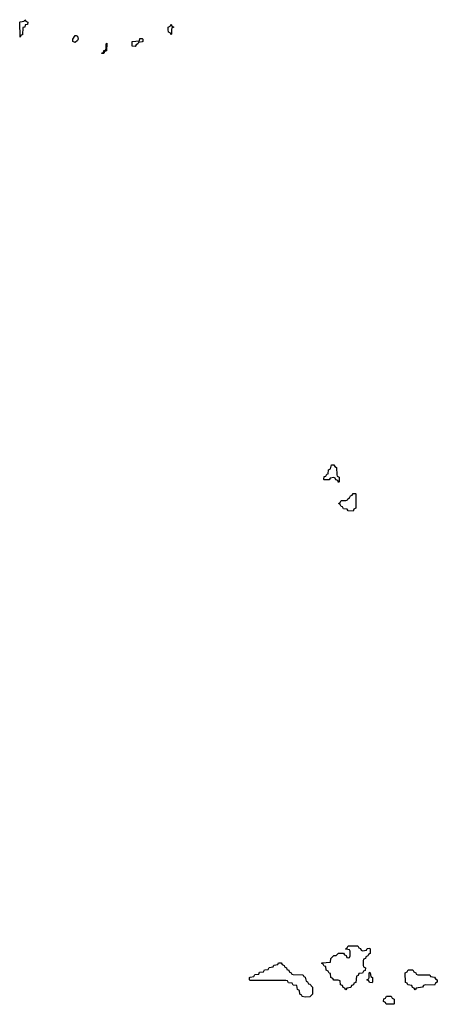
# Model space of a CAD drawing. Header units: inches. Extents: x 2112843 to 2323771, y 35243 to 209174.
# Tile 18 of 83: x 2190266 to 2193754, y 72226 to 80451. Entities that reach past the tile are written whole.
import ezdxf

# ---------------------------------------------------------------- set-up
doc = ezdxf.new("R2010")
doc.units = ezdxf.units.IN
doc.header["$MEASUREMENT"] = 0
doc.layers.add('C1097', color=7, linetype='Continuous')
doc.layers.add('C1098', color=7, linetype='Continuous')

msp = doc.modelspace()

# ---------------------------------------------------------------- linework, layer by layer
at = {"layer": 'C1097', "color": 6}
for points in [[(2192930, 76586), (2192922, 76602), (2192907.3, 76607.3), (2192902, 76622), (2192890, 76626), (2192858, 76622), (2192850, 76606), (2192810, 76606), (2192806, 76610), (2192810, 76634), (2192822, 76638), (2192830, 76654), (2192842, 76658), (2192846, 76690), (2192862, 76698), (2192870, 76732), (2192890, 76734), (2192898, 76718), (2192911.6, 76711.6), (2192914, 76650), (2192918, 76638), (2192934, 76630), (2192934, 76590)], [(2193050, 76346), (2193008.4, 76348.4), (2193002, 76362), (2192970, 76366), (2192962, 76382), (2192950, 76386), (2192942, 76402), (2192928, 76410), (2192942, 76418), (2192950, 76434), (2192990, 76434), (2193002, 76438), (2193006, 76450), (2193022, 76458), (2193030, 76474), (2193042, 76478), (2193050, 76494), (2193070, 76494), (2193074, 76490), (2193074, 76370), (2193058, 76362)], [(2193130, 72674), (2193162, 72678), (2193167.3, 72692.7), (2193190, 72694), (2193194, 72690), (2193194, 72650), (2193178, 72642), (2193174, 72630), (2193158, 72622), (2193154, 72610), (2193138, 72602), (2193134, 72590), (2193134, 72550), (2193138, 72538), (2193154, 72530), (2193152.7, 72507.3), (2193138, 72502), (2193130, 72486), (2193098, 72482), (2193092.7, 72467.3), (2193078, 72462), (2193072.7, 72407.3), (2193058, 72402), (2193052.7, 72387.3), (2193038, 72382), (2193032.7, 72367.3), (2192998, 72362), (2192990, 72346), (2192982, 72362), (2192967.3, 72367.3), (2192962, 72382), (2192946, 72390), (2192942, 72422), (2192927.3, 72427.3), (2192890, 72428), (2192882, 72442), (2192866, 72450), (2192862, 72482), (2192850, 72486), (2192842, 72502), (2192826, 72510), (2192822, 72542), (2192810, 72546), (2192802, 72562), (2192790, 72566), (2192788.4, 72571.6), (2192862, 72578), (2192866, 72610), (2192890, 72634), (2192910, 72634), (2192930, 72654), (2192970, 72654), (2192978, 72638), (2192992.7, 72632.7), (2192998, 72618), (2193010, 72614), (2193022, 72618), (2193026, 72630), (2193026, 72670), (2193022, 72682), (2192990, 72686), (2192986, 72690), (2193002, 72698), (2193010, 72714), (2193090, 72714), (2193098, 72698), (2193112.7, 72692.7), (2193118, 72678)], [(2192650, 72286), (2192626, 72290), (2192622, 72302), (2192606, 72310), (2192602, 72342), (2192586, 72350), (2192582, 72382), (2192550, 72386), (2192542, 72402), (2192510, 72406), (2192502, 72422), (2192490, 72426), (2192190, 72426), (2192186, 72430), (2192186, 72450), (2192190, 72454), (2192222, 72458), (2192230, 72474), (2192262, 72478), (2192270, 72494), (2192302, 72498), (2192310, 72514), (2192342, 72518), (2192350, 72534), (2192382, 72538), (2192390, 72554), (2192422, 72558), (2192428.4, 72571.6), (2192450, 72572), (2192458, 72558), (2192474, 72550), (2192478, 72538), (2192494, 72530), (2192498, 72518), (2192514, 72510), (2192518, 72498), (2192534, 72490), (2192538, 72478), (2192550, 72474), (2192627.3, 72472.7), (2192634, 72470), (2192638, 72458), (2192650, 72454), (2192658, 72418), (2192670, 72414), (2192678, 72398), (2192690, 72394), (2192711.3, 72370), (2192711.3, 72310), (2192690, 72288)], [(2193210, 72406), (2193187.3, 72407.3), (2193182, 72422), (2193166, 72430), (2193182, 72438), (2193186, 72450), (2193186, 72490), (2193190, 72494), (2193194, 72490), (2193198, 72458), (2193214, 72450), (2193214, 72410)], [(2193730, 72386), (2193652.7, 72387.3), (2193638, 72382), (2193630, 72368), (2193578, 72362), (2193570, 72346), (2193562, 72362), (2193547.3, 72367.3), (2193542, 72382), (2193508.4, 72388.4), (2193502, 72402), (2193488.4, 72408.4), (2193486, 72490), (2193502, 72498), (2193510, 72514), (2193550, 72514), (2193558, 72498), (2193574, 72490), (2193578, 72478), (2193592.7, 72472.7), (2193691.6, 72471.6), (2193698, 72458), (2193730, 72454), (2193738, 72438), (2193754, 72430), (2193754, 72410), (2193738, 72402)], [(2193390, 72226), (2193327.3, 72227.3), (2193322, 72242), (2193306, 72250), (2193307.3, 72272.7), (2193322, 72278), (2193330, 72294), (2193370, 72294), (2193378, 72278), (2193394, 72270), (2193394, 72230)]]:
    msp.add_lwpolyline(points, close=True, dxfattribs=at)
at = {"layer": 'C1098', "color": 6}
for points in [[(2190270, 80306), (2190266, 80430), (2190270, 80434), (2190302, 80438), (2190310, 80451.3), (2190318, 80438), (2190334, 80430), (2190332, 80410), (2190312.7, 80407.3), (2190310, 80388.7), (2190292.7, 80387.3), (2190290, 80326), (2190278, 80322)], [(2191530, 80326), (2191522, 80342), (2191510, 80346), (2191506, 80370), (2191506, 80390), (2191522, 80398), (2191530, 80414), (2191538, 80398), (2191554, 80390), (2191538, 80382), (2191534, 80370), (2191534, 80330)], [(2190730, 80262), (2190709.4, 80269.4), (2190709.2, 80290), (2190730, 80318), (2190738, 80318), (2190750, 80314), (2190754.8, 80290), (2190750, 80278)], [(2191230, 80228.7), (2191206, 80230), (2191206, 80270), (2191266, 80274), (2191270, 80294), (2191290, 80294), (2191294, 80290), (2191294, 80270), (2191290, 80266), (2191258, 80262), (2191254, 80250), (2191238, 80242)], [(2190970, 80168), (2190948.4, 80168.4), (2190954, 80174), (2190966, 80174), (2190970, 80194), (2190982, 80198), (2190988, 80212), (2190989, 80250), (2190994, 80254), (2190991, 80190), (2190974, 80186)]]:
    msp.add_lwpolyline(points, close=True, dxfattribs=at)

doc.saveas('drawing.dxf')
